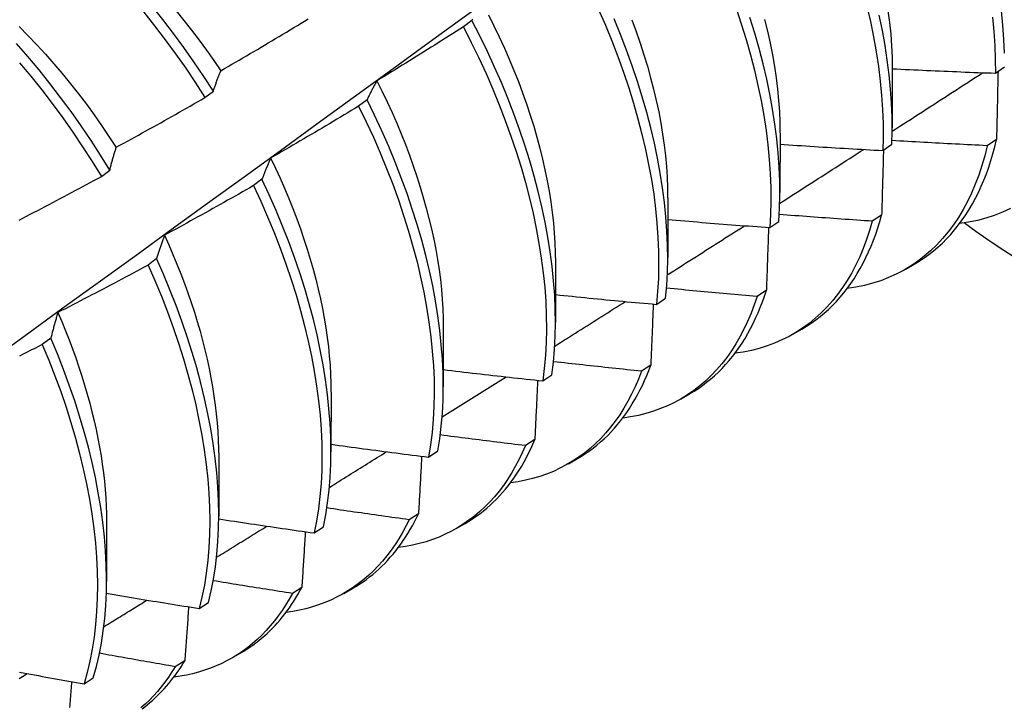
# Model space of a CAD drawing. Header units: inches. Extents: x 142.4 to 168.2, y 51.7 to 83.6.
# Tile 11 of 17: x 151.575 to 151.881, y 66.409 to 66.622. Entities that reach past the tile are written whole.
import ezdxf

# ---------------------------------------------------------------- set-up
doc = ezdxf.new("R2010")
doc.units = ezdxf.units.IN
doc.header["$MEASUREMENT"] = 0
doc.layers.add('Visible Edges(ANSI)', color=7, linetype='Continuous', lineweight=25)

msp = doc.modelspace()

# ---------------------------------------------------------------- linework, layer by layer
at = {"layer": 'Visible Edges(ANSI)'}
for p, q in [((151.71558, 66.62216), (151.71296, 66.62017)), ((151.84593, 66.60735), (151.84591, 66.58886)), ((151.87788, 66.60583), (151.8807, 66.60777)), ((151.63285, 66.59825), (151.63544, 66.60023)), ((151.6831, 66.59757), (151.68047, 66.59558)), ((151.81113, 66.58726), (151.81111, 66.56877)), ((151.84298, 66.58185), (151.8458, 66.58378)), ((151.87824, 66.58524), (151.87536, 66.58334)), ((151.60073, 66.5738), (151.60333, 66.57578)), ((151.65052, 66.57295), (151.64788, 66.57096)), ((151.77633, 66.56717), (151.77631, 66.54868)), ((151.84262, 66.56181), (151.83974, 66.55993)), ((151.80795, 66.55795), (151.81079, 66.55987)), ((151.61784, 66.54831), (151.61519, 66.54632)), ((151.74154, 66.54708), (151.74151, 66.52859)), ((151.8499, 66.54495), (151.85271, 66.54657)), ((151.80689, 66.53849), (151.804, 66.53661)), ((151.77281, 66.53413), (151.77565, 66.53605)), ((151.70674, 66.52699), (151.70671, 66.5085)), ((151.8151, 66.52486), (151.81791, 66.52648)), ((151.58506, 66.52367), (151.5824, 66.52167)), ((151.77105, 66.51528), (151.76815, 66.51341)), ((151.73754, 66.5104), (151.7404, 66.51232)), ((151.67194, 66.5069), (151.67191, 66.48841)), ((151.7803, 66.50477), (151.78311, 66.50639)), ((151.7351, 66.49219), (151.73219, 66.49032)), ((151.70217, 66.48677), (151.70503, 66.48868)), ((151.63714, 66.4868), (151.63712, 66.46832)), ((151.7455, 66.48468), (151.74831, 66.4863)), ((151.69903, 66.4692), (151.69611, 66.46735)), ((151.60234, 66.46671), (151.60232, 66.44823)), ((151.66667, 66.46324), (151.66954, 66.46514)), ((151.7107, 66.46459), (151.71351, 66.46621)), ((151.66286, 66.44634), (151.65993, 66.4445)), ((151.6759, 66.4445), (151.67872, 66.44612)), ((151.63106, 66.43981), (151.63394, 66.4417)), ((151.64111, 66.4244), (151.64392, 66.42603)), ((151.62658, 66.4236), (151.62364, 66.42177)), ((151.59534, 66.41648), (151.59823, 66.41836))]:
    msp.add_line(p, q, dxfattribs=at)
at = {"layer": 'Visible Edges(ANSI)', "flags": 128}
for points in [[(151.88067, 66.612), (151.88052, 66.61631), (151.88022, 66.6207), (151.87979, 66.62516), (151.87923, 66.62968), (151.87853, 66.63427), (151.8777, 66.63891), (151.87674, 66.64359), (151.87565, 66.64832), (151.87442, 66.65308), (151.87307, 66.65788), (151.87159, 66.6627), (151.86998, 66.66753), (151.86825, 66.67238), (151.8664, 66.67724), (151.86442, 66.68209), (151.86233, 66.68694), (151.86012, 66.69178), (151.8578, 66.6966), (151.85537, 66.70139), (151.85283, 66.70616), (151.85018, 66.71088), (151.84743, 66.71557), (151.84459, 66.72021)], [(151.56572, 66.51632), (151.57707, 66.52451), (151.58841, 66.53271), (151.59974, 66.54091), (151.61106, 66.5491), (151.62237, 66.5573), (151.63367, 66.56549), (151.64496, 66.57369), (151.65624, 66.58188), (151.66751, 66.59007), (151.67877, 66.59825), (151.69002, 66.60644), (151.70126, 66.61462), (151.71249, 66.6228), (151.72371, 66.63098), (151.73492, 66.63915), (151.74612, 66.64732), (151.75732, 66.65549), (151.7685, 66.66366), (151.77968, 66.67182), (151.79084, 66.67998), (151.802, 66.68813)], [(151.63544, 66.60023), (151.63248, 66.60481), (151.62944, 66.60932), (151.6263, 66.61377), (151.62308, 66.61815), (151.61978, 66.62245), (151.6164, 66.62667), (151.61294, 66.63081), (151.60942, 66.63485), (151.60583, 66.63879), (151.60218, 66.64262), (151.59848, 66.64636), (151.59472, 66.64997), (151.59091, 66.65347), (151.58706, 66.65685), (151.58317, 66.66011), (151.57924, 66.66323), (151.57528, 66.66622)], [(151.57277, 66.66437), (151.57673, 66.66137), (151.58065, 66.65824), (151.58454, 66.65498), (151.58839, 66.65159), (151.59219, 66.64808), (151.59595, 66.64445), (151.59965, 66.64071), (151.6033, 66.63687), (151.60688, 66.63292), (151.6104, 66.62887), (151.61385, 66.62473), (151.61722, 66.62051), (151.62051, 66.6162), (151.62373, 66.61181), (151.62686, 66.60736), (151.6299, 66.60284), (151.63285, 66.59825)], [(151.7975, 66.62593), (151.79911, 66.6211), (151.8006, 66.61628), (151.80196, 66.61148), (151.80319, 66.60672), (151.80429, 66.60199), (151.80526, 66.5973), (151.80609, 66.59266), (151.80679, 66.58807), (151.80736, 66.58355), (151.8078, 66.57908), (151.8081, 66.57469), (151.80826, 66.57038), (151.80829, 66.56615), (151.80819, 66.562), (151.80795, 66.55795)], [(151.83806, 66.62653), (151.83915, 66.6218), (151.84011, 66.61711), (151.84094, 66.61248), (151.84163, 66.60789), (151.84219, 66.60337), (151.84262, 66.59891), (151.84291, 66.59453), (151.84307, 66.59022), (151.84309, 66.58599), (151.84298, 66.58185)], [(151.62389, 66.62515), (151.62632, 66.62217), (151.6287, 66.61914), (151.63103, 66.61607), (151.63331, 66.61295), (151.63555, 66.60979), (151.63772, 66.60659)], [(151.63773, 66.60659), (151.63887, 66.60725), (151.64001, 66.60791), (151.64114, 66.60857), (151.64228, 66.60923), (151.64342, 66.60989), (151.64455, 66.61055), (151.64569, 66.61121), (151.64682, 66.61188), (151.64795, 66.61255), (151.64908, 66.61321), (151.65022, 66.61388), (151.65135, 66.61455), (151.65248, 66.61522), (151.65361, 66.61589), (151.65474, 66.61656), (151.65587, 66.61724), (151.65699, 66.61791), (151.65812, 66.61858), (151.65925, 66.61926), (151.66038, 66.61994), (151.6615, 66.62062), (151.66263, 66.6213), (151.66375, 66.62198), (151.66487, 66.62266)], [(151.71585, 66.62262), (151.71571, 66.62239), (151.71558, 66.62216)], [(151.72071, 66.62395), (151.72243, 66.62051), (151.72409, 66.61707), (151.72568, 66.61361), (151.7272, 66.61015), (151.72865, 66.60668), (151.73002, 66.60321), (151.73132, 66.59975), (151.73254, 66.59629), (151.73368, 66.59284), (151.73475, 66.5894), (151.73574, 66.58598), (151.73665, 66.58257), (151.73749, 66.57919), (151.73824, 66.57582), (151.73892, 66.57248), (151.73952, 66.56918), (151.74004, 66.5659), (151.74049, 66.56266), (151.74085, 66.55946), (151.74113, 66.5563), (151.74134, 66.55318), (151.74146, 66.55011), (151.7415, 66.54709)], [(151.7549, 66.62554), (151.75701, 66.62069), (151.75899, 66.61584), (151.76086, 66.61098), (151.7626, 66.60613), (151.76422, 66.60129), (151.76572, 66.59647), (151.76708, 66.59167), (151.76832, 66.58691), (151.76943, 66.58217), (151.7704, 66.57748), (151.77125, 66.57284), (151.77196, 66.56825), (151.77253, 66.56372), (151.77298, 66.55926), (151.77328, 66.55486), (151.77346, 66.55054), (151.7735, 66.5463), (151.7734, 66.54215), (151.77317, 66.53809), (151.77281, 66.53413)], [(151.77565, 66.53605), (151.776, 66.54002), (151.77622, 66.54409), (151.77631, 66.54825), (151.77626, 66.55249), (151.77608, 66.55682), (151.77576, 66.56122), (151.77531, 66.56569), (151.77472, 66.57022), (151.774, 66.57482), (151.77315, 66.57946), (151.77216, 66.58416), (151.77104, 66.58889), (151.7698, 66.59366), (151.76842, 66.59846), (151.76692, 66.60328), (151.76529, 66.60812), (151.76353, 66.61297), (151.76166, 66.61783), (151.75966, 66.62268)], [(151.81079, 66.55987), (151.81101, 66.56394), (151.81111, 66.56809), (151.81107, 66.57233), (151.81089, 66.57665), (151.81058, 66.58104), (151.81014, 66.58551), (151.80956, 66.59004), (151.80884, 66.59463), (151.808, 66.59928), (151.80702, 66.60397), (151.80591, 66.6087), (151.80467, 66.61347), (151.8033, 66.61827), (151.80181, 66.62309)], [(151.8458, 66.58378), (151.8459, 66.58793), (151.84587, 66.59216), (151.8457, 66.59648), (151.8454, 66.60087), (151.84496, 66.60534), (151.84439, 66.60986), (151.84369, 66.61445), (151.84285, 66.61909), (151.84188, 66.62378)], [(151.84459, 66.62519), (151.84507, 66.62151), (151.84544, 66.61788), (151.8457, 66.61431), (151.84586, 66.6108), (151.84592, 66.60736)], [(151.87702, 66.6232), (151.87744, 66.61874), (151.87772, 66.61436), (151.87787, 66.61005), (151.87788, 66.60583)], [(151.57521, 66.62032), (151.57797, 66.61752), (151.58069, 66.61466), (151.58338, 66.61173), (151.58602, 66.60873), (151.58861, 66.60568), (151.59115, 66.60256), (151.59364, 66.59939), (151.59608, 66.59617), (151.59847, 66.59289), (151.6008, 66.58958), (151.60308, 66.58622), (151.60529, 66.58282)], [(151.71296, 66.62017), (151.71185, 66.61947), (151.71074, 66.61876), (151.70963, 66.61805), (151.70852, 66.61735), (151.7074, 66.61664), (151.70629, 66.61594), (151.70518, 66.61524), (151.70406, 66.61454), (151.70295, 66.61384), (151.70183, 66.61314), (151.70071, 66.61244), (151.6996, 66.61174), (151.69848, 66.61105), (151.69736, 66.61035), (151.69624, 66.60966), (151.69512, 66.60897), (151.694, 66.60828), (151.69288, 66.60758), (151.69176, 66.6069), (151.69064, 66.60621), (151.68952, 66.60552), (151.68839, 66.60483), (151.68727, 66.60415), (151.68614, 66.60346)], [(151.71296, 66.62017), (151.71541, 66.61538), (151.71775, 66.61057), (151.71998, 66.60573), (151.72209, 66.60089), (151.72408, 66.59603), (151.72595, 66.59118), (151.72771, 66.58633), (151.72933, 66.58149), (151.73083, 66.57667), (151.73221, 66.57187), (151.73345, 66.5671), (151.73457, 66.56236), (151.73555, 66.55767), (151.7364, 66.55303), (151.73712, 66.54843), (151.7377, 66.5439), (151.73816, 66.53943), (151.73847, 66.53503), (151.73865, 66.53071), (151.7387, 66.52646), (151.73861, 66.52231), (151.73839, 66.51824), (151.73803, 66.51427), (151.73754, 66.5104)], [(151.7404, 66.51232), (151.74088, 66.51619), (151.74122, 66.52017), (151.74143, 66.52424), (151.74151, 66.5284), (151.74145, 66.53265), (151.74126, 66.53698), (151.74094, 66.54139), (151.74048, 66.54586), (151.73988, 66.5504), (151.73915, 66.555), (151.73829, 66.55965), (151.7373, 66.56435), (151.73617, 66.56908), (151.73492, 66.57385), (151.73354, 66.57865), (151.73203, 66.58348), (151.73039, 66.58832), (151.72863, 66.59317), (151.72675, 66.59803), (151.72474, 66.60288), (151.72262, 66.60773), (151.72039, 66.61256), (151.71804, 66.61737), (151.71558, 66.62216)], [(151.76514, 66.62241), (151.76648, 66.61879), (151.76774, 66.61517), (151.76892, 66.61156), (151.77001, 66.60797), (151.77102, 66.60439), (151.77194, 66.60084), (151.77277, 66.59731), (151.77351, 66.59381), (151.77416, 66.59034), (151.77473, 66.58691), (151.77521, 66.58351), (151.77559, 66.58016), (151.7759, 66.57685), (151.77611, 66.57358), (151.77624, 66.57037), (151.77628, 66.56721)], [(151.80631, 66.62251), (151.80723, 66.6188), (151.80805, 66.61513), (151.80877, 66.61149), (151.8094, 66.60789), (151.80993, 66.60433), (151.81036, 66.60082), (151.8107, 66.59735), (151.81093, 66.59394), (151.81106, 66.59059), (151.8111, 66.58729)], [(151.60333, 66.57578), (151.60047, 66.58041), (151.59751, 66.58498), (151.59445, 66.5895), (151.59131, 66.59394), (151.58809, 66.59832), (151.58478, 66.60262), (151.5814, 66.60683), (151.57794, 66.61096), (151.57441, 66.61499)], [(151.57539, 66.60902), (151.57884, 66.60489), (151.58222, 66.60067), (151.58552, 66.59637), (151.58874, 66.59198), (151.59188, 66.58753), (151.59492, 66.58301), (151.59788, 66.57844), (151.60073, 66.5738)], [(151.63544, 66.60023), (151.63553, 66.60051), (151.63562, 66.60078), (151.63571, 66.60106), (151.6358, 66.60133), (151.6359, 66.60161), (151.63599, 66.60188), (151.63608, 66.60215), (151.63618, 66.60242), (151.63627, 66.60269), (151.63636, 66.60296), (151.63646, 66.60322), (151.63655, 66.60349), (151.63665, 66.60375), (151.63675, 66.60402), (151.63684, 66.60428), (151.63694, 66.60454), (151.63704, 66.6048), (151.63714, 66.60506), (151.63723, 66.60532), (151.63733, 66.60557), (151.63743, 66.60583), (151.63753, 66.60608), (151.63763, 66.60634), (151.63773, 66.60659)], [(151.8459, 66.58784), (151.84707, 66.58859), (151.84824, 66.58935), (151.84941, 66.5901), (151.85059, 66.59086), (151.85176, 66.59161), (151.85293, 66.59237), (151.8541, 66.59312), (151.85527, 66.59388), (151.85645, 66.59463), (151.85762, 66.59539), (151.85879, 66.59615), (151.85996, 66.5969), (151.86113, 66.59766), (151.8623, 66.59841), (151.86347, 66.59917), (151.86464, 66.59993), (151.86581, 66.60068), (151.86699, 66.60144), (151.86816, 66.60219), (151.86933, 66.60295), (151.8705, 66.60371), (151.87167, 66.60446), (151.87284, 66.60522), (151.87401, 66.60598)], [(151.84593, 66.60721), (151.84726, 66.60714), (151.84859, 66.60708), (151.84992, 66.60701), (151.85125, 66.60694), (151.85258, 66.60688), (151.85392, 66.60682), (151.85525, 66.60675), (151.85658, 66.60669), (151.85791, 66.60663), (151.85924, 66.60657), (151.86057, 66.60651), (151.8619, 66.60646), (151.86323, 66.6064), (151.86457, 66.60634), (151.8659, 66.60629), (151.86723, 66.60623), (151.86856, 66.60618), (151.86989, 66.60613), (151.87122, 66.60608), (151.87256, 66.60602), (151.87389, 66.60597), (151.87522, 66.60593), (151.87655, 66.60588), (151.87788, 66.60583)], [(151.87871, 66.6064), (151.8787, 66.60553), (151.87868, 66.60466), (151.87866, 66.60378), (151.87864, 66.6029), (151.87862, 66.60203), (151.8786, 66.60115), (151.87858, 66.60027), (151.87856, 66.59939), (151.87854, 66.59852), (151.87853, 66.59764), (151.87851, 66.59675), (151.87849, 66.59587), (151.87847, 66.59499), (151.87845, 66.59411), (151.87843, 66.59322), (151.87841, 66.59234), (151.87838, 66.59145), (151.87836, 66.59057), (151.87834, 66.58968), (151.87832, 66.5888), (151.8783, 66.58791), (151.87828, 66.58702), (151.87826, 66.58613), (151.87824, 66.58524)], [(151.68614, 66.60346), (151.68601, 66.60323), (151.68588, 66.603), (151.68575, 66.60276), (151.68561, 66.60252), (151.68548, 66.60229), (151.68535, 66.60205), (151.68522, 66.60181), (151.68509, 66.60157), (151.68497, 66.60132), (151.68484, 66.60108), (151.68471, 66.60084), (151.68458, 66.60059), (151.68446, 66.60035), (151.68433, 66.6001), (151.6842, 66.59985), (151.68408, 66.5996), (151.68395, 66.59935), (151.68383, 66.5991), (151.68371, 66.59885), (151.68358, 66.59859), (151.68346, 66.59834), (151.68334, 66.59808), (151.68322, 66.59782), (151.6831, 66.59757)], [(151.68613, 66.60346), (151.68776, 66.60019), (151.68933, 66.5969), (151.69084, 66.59361), (151.69228, 66.5903), (151.69366, 66.587), (151.69497, 66.58369), (151.69622, 66.58038), (151.6974, 66.57708), (151.69852, 66.57378), (151.69956, 66.5705), (151.70054, 66.56722), (151.70145, 66.56397), (151.70229, 66.56072), (151.70305, 66.5575), (151.70375, 66.55431), (151.70438, 66.55113), (151.70493, 66.54799), (151.70541, 66.54488), (151.70582, 66.5418), (151.70615, 66.53876), (151.70641, 66.53575), (151.70659, 66.53279), (151.70669, 66.52987), (151.70672, 66.527)], [(151.60533, 66.58283), (151.60649, 66.58346), (151.60764, 66.58409), (151.60879, 66.58473), (151.60994, 66.58536), (151.61109, 66.586), (151.61224, 66.58663), (151.61339, 66.58727), (151.61454, 66.58791), (151.61569, 66.58855), (151.61684, 66.58919), (151.61799, 66.58983), (151.61913, 66.59047), (151.62028, 66.59111), (151.62142, 66.59176), (151.62257, 66.5924), (151.62371, 66.59305), (151.62486, 66.59369), (151.626, 66.59434), (151.62714, 66.59499), (151.62828, 66.59564), (151.62943, 66.59629), (151.63057, 66.59695), (151.63171, 66.5976), (151.63285, 66.59825)], [(151.68047, 66.59558), (151.67934, 66.5949), (151.67822, 66.59422), (151.67709, 66.59354), (151.67596, 66.59286), (151.67483, 66.59218), (151.6737, 66.59151), (151.67257, 66.59083), (151.67144, 66.59016), (151.67031, 66.58949), (151.66917, 66.58881), (151.66804, 66.58814), (151.66691, 66.58747), (151.66577, 66.5868), (151.66464, 66.58614), (151.6635, 66.58547), (151.66237, 66.5848), (151.66123, 66.58414), (151.6601, 66.58348), (151.65896, 66.58281), (151.65782, 66.58215), (151.65668, 66.58149), (151.65554, 66.58083), (151.6544, 66.58018), (151.65326, 66.57952)], [(151.68047, 66.59558), (151.68282, 66.59076), (151.68505, 66.58593), (151.68717, 66.58108), (151.68917, 66.57623), (151.69105, 66.57137), (151.69281, 66.56652), (151.69444, 66.56168), (151.69595, 66.55686), (151.69733, 66.55206), (151.69858, 66.54729), (151.69971, 66.54255), (151.7007, 66.53786), (151.70156, 66.53321), (151.70228, 66.52861), (151.70288, 66.52407), (151.70333, 66.5196), (151.70366, 66.5152), (151.70385, 66.51087), (151.7039, 66.50662), (151.70382, 66.50246), (151.70361, 66.49839), (151.70326, 66.49441), (151.70278, 66.49054), (151.70217, 66.48677)], [(151.70503, 66.48868), (151.70563, 66.49245), (151.7061, 66.49633), (151.70644, 66.50032), (151.70664, 66.50439), (151.70671, 66.50856), (151.70665, 66.51282), (151.70645, 66.51715), (151.70612, 66.52156), (151.70565, 66.52604), (151.70504, 66.53058), (151.70431, 66.53518), (151.70344, 66.53984), (151.70244, 66.54453), (151.70131, 66.54927), (151.70004, 66.55405), (151.69865, 66.55885), (151.69713, 66.56367), (151.69549, 66.56852), (151.69372, 66.57337), (151.69183, 66.57822), (151.68982, 66.58308), (151.6877, 66.58792), (151.68545, 66.59275), (151.6831, 66.59757)], [(151.81113, 66.5838), (151.81245, 66.58371), (151.81378, 66.58362), (151.81511, 66.58353), (151.81643, 66.58344), (151.81776, 66.58335), (151.81909, 66.58326), (151.82041, 66.58318), (151.82174, 66.58309), (151.82306, 66.58301), (151.82439, 66.58292), (151.82572, 66.58284), (151.82705, 66.58276), (151.82837, 66.58268), (151.8297, 66.5826), (151.83103, 66.58252), (151.83235, 66.58244), (151.83368, 66.58236), (151.83501, 66.58229), (151.83634, 66.58221), (151.83767, 66.58214), (151.83899, 66.58206), (151.84032, 66.58199), (151.84165, 66.58192), (151.84298, 66.58185)], [(151.87536, 66.58334), (151.87459, 66.58021), (151.87371, 66.57717), (151.87274, 66.57423), (151.87167, 66.57139), (151.8705, 66.56865), (151.86923, 66.56602), (151.86787, 66.5635), (151.86641, 66.56108), (151.86487, 66.55878), (151.86323, 66.55659), (151.86151, 66.55452), (151.85969, 66.55257), (151.8578, 66.55074), (151.85582, 66.54903), (151.85376, 66.54745), (151.85162, 66.546), (151.84941, 66.54467), (151.84712, 66.54347), (151.84476, 66.54241), (151.84233, 66.54147), (151.83983, 66.54067), (151.83727, 66.54), (151.83465, 66.53946), (151.83197, 66.53906)], [(151.87536, 66.58334), (151.87413, 66.5834), (151.8729, 66.58346), (151.87167, 66.58351), (151.87044, 66.58357), (151.86921, 66.58363), (151.86798, 66.58369), (151.86675, 66.58376), (151.86552, 66.58382), (151.86429, 66.58388), (151.86306, 66.58395), (151.86183, 66.58401), (151.8606, 66.58408), (151.85937, 66.58414), (151.85814, 66.58421), (151.85691, 66.58428), (151.85568, 66.58435), (151.85445, 66.58442), (151.85322, 66.58449), (151.85199, 66.58456), (151.85076, 66.58463), (151.84953, 66.5847), (151.8483, 66.58478), (151.84707, 66.58485), (151.84584, 66.58493)], [(151.85271, 66.54657), (151.85426, 66.54751), (151.85578, 66.54851), (151.85725, 66.54958), (151.85869, 66.55071), (151.86009, 66.5519), (151.86145, 66.55315), (151.86276, 66.55446), (151.86404, 66.55583), (151.86527, 66.55725), (151.86645, 66.55874), (151.8676, 66.56029), (151.8687, 66.56189), (151.86975, 66.56355), (151.87076, 66.56526), (151.87172, 66.56703), (151.87264, 66.56885), (151.87351, 66.57073), (151.87433, 66.57265), (151.8751, 66.57463), (151.87583, 66.57665), (151.87651, 66.57873), (151.87713, 66.58085), (151.87771, 66.58302), (151.87824, 66.58524)], [(151.60333, 66.57578), (151.60341, 66.57609), (151.60349, 66.57639), (151.60357, 66.5767), (151.60365, 66.577), (151.60373, 66.5773), (151.60381, 66.5776), (151.60389, 66.5779), (151.60397, 66.5782), (151.60405, 66.5785), (151.60414, 66.5788), (151.60422, 66.57909), (151.6043, 66.57939), (151.60439, 66.57968), (151.60447, 66.57997), (151.60456, 66.58026), (151.60464, 66.58055), (151.60473, 66.58084), (151.60481, 66.58113), (151.6049, 66.58142), (151.60498, 66.5817), (151.60507, 66.58199), (151.60516, 66.58227), (151.60524, 66.58255), (151.60533, 66.58283)], [(151.81106, 66.56549), (151.81214, 66.56618), (151.81323, 66.56688), (151.81431, 66.56757), (151.8154, 66.56827), (151.81648, 66.56896), (151.81757, 66.56966), (151.81866, 66.57035), (151.81974, 66.57105), (151.82083, 66.57174), (151.82191, 66.57244), (151.823, 66.57313), (151.82408, 66.57383), (151.82517, 66.57452), (151.82625, 66.57522), (151.82734, 66.57591), (151.82842, 66.57661), (151.82951, 66.57731), (151.83059, 66.578), (151.83167, 66.5787), (151.83276, 66.57939), (151.83384, 66.58009), (151.83493, 66.58079), (151.83601, 66.58148), (151.83709, 66.58218)], [(151.84319, 66.58199), (151.84317, 66.58116), (151.84315, 66.58033), (151.84312, 66.57949), (151.8431, 66.57865), (151.84308, 66.57782), (151.84306, 66.57698), (151.84303, 66.57614), (151.84301, 66.57531), (151.84299, 66.57447), (151.84296, 66.57363), (151.84294, 66.57279), (151.84292, 66.57195), (151.84289, 66.57111), (151.84287, 66.57026), (151.84284, 66.56942), (151.84282, 66.56858), (151.8428, 66.56774), (151.84277, 66.56689), (151.84275, 66.56605), (151.84272, 66.5652), (151.8427, 66.56435), (151.84267, 66.56351), (151.84265, 66.56266), (151.84262, 66.56181)], [(151.65326, 66.57952), (151.65314, 66.57926), (151.65302, 66.57899), (151.6529, 66.57873), (151.65278, 66.57847), (151.65267, 66.5782), (151.65255, 66.57793), (151.65243, 66.57767), (151.65231, 66.5774), (151.6522, 66.57713), (151.65208, 66.57686), (151.65197, 66.57658), (151.65185, 66.57631), (151.65174, 66.57604), (151.65163, 66.57576), (151.65151, 66.57549), (151.6514, 66.57521), (151.65129, 66.57493), (151.65118, 66.57465), (151.65107, 66.57437), (151.65095, 66.57409), (151.65084, 66.5738), (151.65074, 66.57352), (151.65063, 66.57324), (151.65052, 66.57295)], [(151.65321, 66.57952), (151.6547, 66.57639), (151.65613, 66.57325), (151.65751, 66.57011), (151.65882, 66.56696), (151.66008, 66.56381), (151.66128, 66.56066), (151.66242, 66.55752), (151.6635, 66.55439), (151.66452, 66.55126), (151.66547, 66.54814), (151.66636, 66.54504), (151.66719, 66.54196), (151.66795, 66.53889), (151.66864, 66.53584), (151.66927, 66.53281), (151.66983, 66.52981), (151.67032, 66.52684), (151.67074, 66.52389), (151.6711, 66.52098), (151.67139, 66.5181), (151.67161, 66.51525), (151.67177, 66.51244), (151.67186, 66.50967), (151.67189, 66.50694)], [(151.57519, 66.56024), (151.57636, 66.56085), (151.57753, 66.56145), (151.57869, 66.56206), (151.57986, 66.56267), (151.58102, 66.56328), (151.58219, 66.56389), (151.58335, 66.5645), (151.58451, 66.56512), (151.58568, 66.56573), (151.58684, 66.56634), (151.588, 66.56696), (151.58916, 66.56758), (151.59032, 66.56819), (151.59148, 66.56881), (151.59264, 66.56943), (151.5938, 66.57006), (151.59495, 66.57068), (151.59611, 66.5713), (151.59727, 66.57193), (151.59842, 66.57255), (151.59958, 66.57318), (151.60073, 66.5738)], [(151.64788, 66.57096), (151.64674, 66.57031), (151.64559, 66.56965), (151.64445, 66.569), (151.64331, 66.56835), (151.64216, 66.5677), (151.64102, 66.56705), (151.63987, 66.5664), (151.63872, 66.56576), (151.63758, 66.56511), (151.63643, 66.56447), (151.63528, 66.56383), (151.63413, 66.56318), (151.63298, 66.56254), (151.63183, 66.5619), (151.63068, 66.56126), (151.62953, 66.56062), (151.62838, 66.55999), (151.62722, 66.55935), (151.62607, 66.55872), (151.62492, 66.55808), (151.62376, 66.55745), (151.62261, 66.55682), (151.62145, 66.55619), (151.6203, 66.55556)], [(151.64788, 66.57096), (151.65012, 66.56613), (151.65225, 66.56128), (151.65425, 66.55643), (151.65614, 66.55157), (151.65791, 66.54672), (151.65955, 66.54188), (151.66107, 66.53705), (151.66245, 66.53225), (151.66371, 66.52748), (151.66485, 66.52274), (151.66584, 66.51804), (151.66671, 66.51339), (151.66745, 66.50879), (151.66805, 66.50425), (151.66851, 66.49977), (151.66884, 66.49537), (151.66904, 66.49103), (151.6691, 66.48678), (151.66903, 66.48261), (151.66883, 66.47854), (151.66849, 66.47455), (151.66801, 66.47068), (151.66741, 66.4669), (151.66667, 66.46324)], [(151.66954, 66.46514), (151.67027, 66.46881), (151.67086, 66.47259), (151.67133, 66.47648), (151.67166, 66.48047), (151.67185, 66.48455), (151.67191, 66.48872), (151.67184, 66.49298), (151.67163, 66.49732), (151.67129, 66.50174), (151.67082, 66.50622), (151.67021, 66.51076), (151.66946, 66.51537), (151.66858, 66.52002), (151.66758, 66.52472), (151.66644, 66.52946), (151.66517, 66.53424), (151.66377, 66.53904), (151.66224, 66.54387), (151.66059, 66.54871), (151.65881, 66.55356), (151.65692, 66.55842), (151.6549, 66.56327), (151.65277, 66.56812), (151.65052, 66.57295)], [(151.83974, 66.55993), (151.83854, 66.56), (151.83734, 66.56008), (151.83613, 66.56016), (151.83493, 66.56024), (151.83373, 66.56032), (151.83253, 66.5604), (151.83133, 66.56048), (151.83013, 66.56057), (151.82893, 66.56065), (151.82773, 66.56073), (151.82653, 66.56082), (151.82532, 66.56091), (151.82412, 66.56099), (151.82292, 66.56108), (151.82172, 66.56117), (151.82052, 66.56126), (151.81932, 66.56135), (151.81812, 66.56144), (151.81692, 66.56153), (151.81572, 66.56162), (151.81452, 66.56172), (151.81332, 66.56181), (151.81212, 66.5619), (151.81092, 66.562)], [(151.81791, 66.52648), (151.81937, 66.52736), (151.82079, 66.52829), (151.82218, 66.52928), (151.82353, 66.53033), (151.82485, 66.53142), (151.82614, 66.53257), (151.82739, 66.53378), (151.8286, 66.53504), (151.82977, 66.53635), (151.83091, 66.53771), (151.83201, 66.53912), (151.83307, 66.54058), (151.83409, 66.54209), (151.83508, 66.54366), (151.83602, 66.54527), (151.83692, 66.54692), (151.83778, 66.54863), (151.8386, 66.55038), (151.83937, 66.55218), (151.84011, 66.55402), (151.8408, 66.5559), (151.84145, 66.55783), (151.84206, 66.5598), (151.84262, 66.56181)], [(151.88253, 66.56387), (151.88009, 66.56272), (151.87756, 66.56172), (151.87497, 66.56086), (151.8723, 66.56014), (151.86957, 66.55958), (151.86677, 66.55916)], [(151.77618, 66.54326), (151.77718, 66.5439), (151.77818, 66.54454), (151.77918, 66.54517), (151.78018, 66.54581), (151.78118, 66.54644), (151.78218, 66.54708), (151.78318, 66.54771), (151.78418, 66.54835), (151.78518, 66.54898), (151.78618, 66.54962), (151.78717, 66.55026), (151.78817, 66.55089), (151.78917, 66.55153), (151.79017, 66.55216), (151.79117, 66.5528), (151.79217, 66.55344), (151.79317, 66.55407), (151.79417, 66.55471), (151.79516, 66.55534), (151.79616, 66.55598), (151.79716, 66.55662), (151.79816, 66.55725), (151.79916, 66.55789), (151.80016, 66.55853)], [(151.77632, 66.56045), (151.77764, 66.56033), (151.77896, 66.56022), (151.78027, 66.56011), (151.78159, 66.56), (151.78291, 66.55989), (151.78422, 66.55978), (151.78554, 66.55967), (151.78686, 66.55956), (151.78818, 66.55945), (151.78949, 66.55935), (151.79081, 66.55924), (151.79213, 66.55914), (151.79345, 66.55903), (151.79476, 66.55893), (151.79608, 66.55883), (151.7974, 66.55872), (151.79872, 66.55862), (151.80004, 66.55852), (151.80136, 66.55843), (151.80268, 66.55833), (151.80399, 66.55823), (151.80531, 66.55814), (151.80663, 66.55804), (151.80795, 66.55795)], [(151.83974, 66.55993), (151.8389, 66.55703), (151.83797, 66.55422), (151.83695, 66.5515), (151.83584, 66.54887), (151.83464, 66.54634), (151.83335, 66.54391), (151.83198, 66.54157), (151.83053, 66.53935), (151.82899, 66.53722), (151.82737, 66.5352), (151.82567, 66.53329), (151.8239, 66.53149), (151.82205, 66.5298), (151.82012, 66.52823), (151.81812, 66.52677), (151.81605, 66.52542), (151.81391, 66.52419), (151.8117, 66.52309), (151.80943, 66.5221), (151.80709, 66.52123), (151.8047, 66.52048), (151.80224, 66.51986), (151.79974, 66.51935), (151.79717, 66.51897)], [(151.6203, 66.55556), (151.62019, 66.55527), (151.62008, 66.55498), (151.61997, 66.55469), (151.61987, 66.55439), (151.61976, 66.5541), (151.61965, 66.55381), (151.61955, 66.55351), (151.61944, 66.55321), (151.61934, 66.55291), (151.61924, 66.55262), (151.61913, 66.55232), (151.61903, 66.55201), (151.61893, 66.55171), (151.61883, 66.55141), (151.61873, 66.5511), (151.61863, 66.5508), (151.61853, 66.55049), (151.61843, 66.55018), (151.61833, 66.54987), (151.61823, 66.54957), (151.61813, 66.54925), (151.61803, 66.54894), (151.61793, 66.54863), (151.61784, 66.54831)], [(151.62026, 66.55554), (151.62161, 66.55257), (151.62291, 66.54959), (151.62416, 66.54661), (151.62535, 66.54362), (151.62649, 66.54064), (151.62757, 66.53767), (151.6286, 66.53469), (151.62956, 66.53173), (151.63047, 66.52878), (151.63132, 66.52583), (151.63212, 66.5229), (151.63285, 66.51999), (151.63353, 66.51709), (151.63414, 66.51421), (151.6347, 66.51135), (151.6352, 66.50851), (151.63564, 66.5057), (151.63603, 66.50291), (151.63635, 66.50015), (151.63662, 66.49742), (151.63682, 66.49472), (151.63697, 66.49206), (151.63706, 66.48942), (151.63709, 66.48683)], [(151.80756, 66.55797), (151.80753, 66.55717), (151.80751, 66.55636), (151.80748, 66.55555), (151.80745, 66.55475), (151.80743, 66.55394), (151.8074, 66.55313), (151.80737, 66.55232), (151.80735, 66.55151), (151.80732, 66.5507), (151.80729, 66.54989), (151.80726, 66.54908), (151.80724, 66.54827), (151.80721, 66.54746), (151.80718, 66.54665), (151.80715, 66.54583), (151.80712, 66.54502), (151.8071, 66.54421), (151.80707, 66.54339), (151.80704, 66.54258), (151.80701, 66.54176), (151.80698, 66.54094), (151.80695, 66.54013), (151.80692, 66.53931), (151.80689, 66.53849)], [(151.61519, 66.54632), (151.61403, 66.5457), (151.61288, 66.54507), (151.61172, 66.54445), (151.61056, 66.54382), (151.6094, 66.5432), (151.60824, 66.54258), (151.60707, 66.54196), (151.60591, 66.54134), (151.60475, 66.54073), (151.60359, 66.54011), (151.60242, 66.53949), (151.60126, 66.53888), (151.60009, 66.53827), (151.59893, 66.53765), (151.59776, 66.53704), (151.59659, 66.53643), (151.59543, 66.53582), (151.59426, 66.53521), (151.59309, 66.53461), (151.59192, 66.534), (151.59075, 66.5334), (151.58958, 66.53279), (151.58841, 66.53219), (151.58724, 66.53159)], [(151.61519, 66.54632), (151.61732, 66.54148), (151.61934, 66.53662), (151.62123, 66.53177), (151.62301, 66.52692), (151.62466, 66.52207), (151.62618, 66.51725), (151.62758, 66.51245), (151.62885, 66.50767), (151.62998, 66.50293), (151.63099, 66.49823), (151.63186, 66.49358), (151.63261, 66.48897), (151.63322, 66.48443), (151.63369, 66.47995), (151.63403, 66.47553), (151.63423, 66.4712), (151.6343, 66.46694), (151.63424, 66.46277), (151.63404, 66.45868), (151.63371, 66.4547), (151.63325, 66.45081), (151.63265, 66.44703), (151.63192, 66.44336), (151.63106, 66.43981)], [(151.63394, 66.4417), (151.63479, 66.44526), (151.63551, 66.44894), (151.6361, 66.45273), (151.63655, 66.45662), (151.63687, 66.46061), (151.63706, 66.4647), (151.63712, 66.46888), (151.63704, 66.47315), (151.63682, 66.47749), (151.63647, 66.48191), (151.63599, 66.48639), (151.63537, 66.49094), (151.63461, 66.49555), (151.63373, 66.50021), (151.63271, 66.50491), (151.63156, 66.50966), (151.63029, 66.51443), (151.62888, 66.51924), (151.62735, 66.52407), (151.62569, 66.52891), (151.62391, 66.53376), (151.622, 66.53862), (151.61998, 66.54347), (151.61784, 66.54831)], [(151.74152, 66.53715), (151.74282, 66.53702), (151.74413, 66.53688), (151.74543, 66.53675), (151.74673, 66.53662), (151.74803, 66.53649), (151.74934, 66.53635), (151.75064, 66.53622), (151.75194, 66.53609), (151.75324, 66.53596), (151.75455, 66.53584), (151.75585, 66.53571), (151.75715, 66.53558), (151.75846, 66.53546), (151.75976, 66.53533), (151.76107, 66.53521), (151.76237, 66.53509), (151.76367, 66.53496), (151.76498, 66.53484), (151.76628, 66.53472), (151.76759, 66.5346), (151.76889, 66.53448), (151.7702, 66.53436), (151.7715, 66.53425), (151.77281, 66.53413)], [(151.804, 66.53661), (151.80283, 66.53671), (151.80166, 66.53681), (151.80049, 66.53691), (151.79932, 66.53701), (151.79815, 66.53711), (151.79698, 66.53721), (151.79581, 66.53731), (151.79464, 66.53741), (151.79347, 66.53751), (151.7923, 66.53761), (151.79113, 66.53772), (151.78996, 66.53782), (151.78879, 66.53793), (151.78762, 66.53804), (151.78645, 66.53814), (151.78529, 66.53825), (151.78412, 66.53836), (151.78295, 66.53847), (151.78178, 66.53858), (151.78061, 66.53869), (151.77944, 66.5388), (151.77827, 66.53891), (151.77711, 66.53903), (151.77594, 66.53914)], [(151.78311, 66.50639), (151.78447, 66.50721), (151.7858, 66.50807), (151.7871, 66.50899), (151.78837, 66.50995), (151.78962, 66.51096), (151.79083, 66.51201), (151.79201, 66.51311), (151.79315, 66.51426), (151.79427, 66.51546), (151.79535, 66.51669), (151.7964, 66.51798), (151.79742, 66.51931), (151.7984, 66.52068), (151.79935, 66.52209), (151.80027, 66.52355), (151.80115, 66.52505), (151.80199, 66.52659), (151.8028, 66.52817), (151.80357, 66.5298), (151.80431, 66.53146), (151.80501, 66.53316), (151.80568, 66.5349), (151.8063, 66.53668), (151.80689, 66.53849)], [(151.74128, 66.52117), (151.74219, 66.52175), (151.7431, 66.52232), (151.74402, 66.5229), (151.74493, 66.52348), (151.74584, 66.52405), (151.74676, 66.52463), (151.74767, 66.52521), (151.74858, 66.52578), (151.7495, 66.52636), (151.75041, 66.52694), (151.75132, 66.52751), (151.75223, 66.52809), (151.75315, 66.52867), (151.75406, 66.52925), (151.75497, 66.52982), (151.75589, 66.5304), (151.7568, 66.53098), (151.75771, 66.53155), (151.75862, 66.53213), (151.75954, 66.53271), (151.76045, 66.53329), (151.76136, 66.53387), (151.76227, 66.53444), (151.76319, 66.53502)], [(151.804, 66.53661), (151.8031, 66.53394), (151.80213, 66.53135), (151.80107, 66.52885), (151.79993, 66.52643), (151.79871, 66.5241), (151.79742, 66.52186), (151.79605, 66.51972), (151.7946, 66.51767), (151.79308, 66.51571), (151.79148, 66.51386), (151.78981, 66.5121), (151.78808, 66.51045), (151.78627, 66.50889), (151.7844, 66.50744), (151.78246, 66.5061), (151.78046, 66.50486), (151.7784, 66.50373), (151.77628, 66.50271), (151.77409, 66.50179), (151.77185, 66.50099), (151.76956, 66.5003), (151.76722, 66.49971), (151.76482, 66.49924), (151.76237, 66.49888)], [(151.77182, 66.53422), (151.77179, 66.53343), (151.77176, 66.53265), (151.77173, 66.53187), (151.7717, 66.53108), (151.77167, 66.53029), (151.77164, 66.52951), (151.77161, 66.52872), (151.77158, 66.52794), (151.77154, 66.52715), (151.77151, 66.52636), (151.77148, 66.52557), (151.77145, 66.52478), (151.77142, 66.52399), (151.77138, 66.5232), (151.77135, 66.52241), (151.77132, 66.52162), (151.77128, 66.52083), (151.77125, 66.52004), (151.77122, 66.51925), (151.77118, 66.51846), (151.77115, 66.51766), (151.77112, 66.51687), (151.77108, 66.51608), (151.77105, 66.51528)], [(151.58724, 66.53159), (151.58715, 66.53127), (151.58705, 66.53095), (151.58695, 66.53063), (151.58686, 66.53031), (151.58676, 66.52999), (151.58667, 66.52967), (151.58658, 66.52934), (151.58648, 66.52902), (151.58639, 66.52869), (151.5863, 66.52836), (151.58621, 66.52803), (151.58612, 66.52771), (151.58602, 66.52737), (151.58593, 66.52704), (151.58584, 66.52671), (151.58576, 66.52638), (151.58567, 66.52604), (151.58558, 66.52571), (151.58549, 66.52537), (151.5854, 66.52503), (151.58532, 66.52469), (151.58523, 66.52435), (151.58514, 66.52401), (151.58506, 66.52367)], [(151.58723, 66.53159), (151.58843, 66.52877), (151.58959, 66.52595), (151.5907, 66.52313), (151.59177, 66.52032), (151.59278, 66.5175), (151.59374, 66.51469), (151.59466, 66.51188), (151.59552, 66.50908), (151.59634, 66.5063), (151.5971, 66.50352), (151.59781, 66.50075), (151.59847, 66.498), (151.59908, 66.49527), (151.59964, 66.49255), (151.60015, 66.48986), (151.60061, 66.48718), (151.60101, 66.48453), (151.60136, 66.4819), (151.60165, 66.47929), (151.6019, 66.47672), (151.60209, 66.47417), (151.60222, 66.47165), (151.6023, 66.46917), (151.60233, 66.46672)], [(151.59823, 66.41836), (151.5992, 66.42181), (151.60004, 66.42538), (151.60075, 66.42907), (151.60133, 66.43286), (151.60178, 66.43676), (151.60209, 66.44076), (151.60227, 66.44486), (151.60232, 66.44904), (151.60223, 66.45331), (151.602, 66.45766), (151.60165, 66.46208), (151.60115, 66.46657), (151.60053, 66.47112), (151.59977, 66.47573), (151.59887, 66.4804), (151.59785, 66.4851), (151.59669, 66.48985), (151.59541, 66.49463), (151.59399, 66.49943), (151.59245, 66.50426), (151.59079, 66.50911), (151.589, 66.51396), (151.58709, 66.51881), (151.58506, 66.52367)], [(151.5824, 66.52167), (151.58123, 66.52108), (151.58006, 66.52048), (151.57888, 66.51988), (151.57771, 66.51929), (151.57653, 66.51869), (151.57536, 66.5181)], [(151.5824, 66.52167), (151.58442, 66.51682), (151.58633, 66.51197), (151.58811, 66.50711), (151.58976, 66.50227), (151.5913, 66.49744), (151.5927, 66.49264), (151.59397, 66.48786), (151.59512, 66.48312), (151.59614, 66.47842), (151.59702, 66.47376), (151.59777, 66.46915), (151.59838, 66.46461), (151.59887, 66.46012), (151.59921, 66.4557), (151.59943, 66.45136), (151.59951, 66.4471), (151.59945, 66.44292), (151.59926, 66.43883), (151.59894, 66.43484), (151.59848, 66.43095), (151.59789, 66.42716), (151.59717, 66.42349), (151.59632, 66.41992), (151.59534, 66.41648)], [(151.76815, 66.51341), (151.76701, 66.51353), (151.76587, 66.51364), (151.76474, 66.51376), (151.7636, 66.51387), (151.76246, 66.51399), (151.76133, 66.51411), (151.76019, 66.51423), (151.75906, 66.51435), (151.75792, 66.51447), (151.75678, 66.51459), (151.75565, 66.51471), (151.75451, 66.51483), (151.75338, 66.51495), (151.75224, 66.51508), (151.75111, 66.5152), (151.74997, 66.51533), (151.74884, 66.51545), (151.7477, 66.51558), (151.74657, 66.5157), (151.74543, 66.51583), (151.7443, 66.51596), (151.74316, 66.51609), (151.74203, 66.51622), (151.74089, 66.51635)], [(151.70672, 66.51392), (151.708, 66.51376), (151.70928, 66.51361), (151.71057, 66.51345), (151.71185, 66.5133), (151.71313, 66.51315), (151.71442, 66.513), (151.7157, 66.51284), (151.71698, 66.5127), (151.71827, 66.51255), (151.71955, 66.5124), (151.72084, 66.51225), (151.72212, 66.5121), (151.7234, 66.51196), (151.72469, 66.51181), (151.72597, 66.51167), (151.72726, 66.51152), (151.72854, 66.51138), (151.72983, 66.51124), (151.73111, 66.5111), (151.7324, 66.51096), (151.73369, 66.51082), (151.73497, 66.51068), (151.73626, 66.51054), (151.73754, 66.5104)], [(151.76815, 66.51341), (151.76721, 66.51096), (151.76619, 66.50858), (151.76511, 66.50629), (151.76395, 66.50407), (151.76272, 66.50194), (151.76142, 66.49989), (151.76006, 66.49793), (151.75862, 66.49605), (151.75712, 66.49426), (151.75556, 66.49256), (151.75393, 66.49095), (151.75223, 66.48944), (151.75048, 66.48801), (151.74867, 66.48669), (151.7468, 66.48545), (151.74487, 66.48432), (151.74288, 66.48328), (151.74085, 66.48234), (151.73876, 66.4815), (151.73661, 66.48075), (151.73442, 66.48011), (151.73219, 66.47957), (151.7299, 66.47913), (151.72758, 66.47879)], [(151.74831, 66.4863), (151.74958, 66.48706), (151.75081, 66.48785), (151.75202, 66.48869), (151.75321, 66.48958), (151.75437, 66.4905), (151.75551, 66.49146), (151.75662, 66.49246), (151.7577, 66.4935), (151.75875, 66.49458), (151.75978, 66.49571), (151.76077, 66.49686), (151.76174, 66.49806), (151.76268, 66.4993), (151.7636, 66.50057), (151.76448, 66.50188), (151.76533, 66.50323), (151.76615, 66.50462), (151.76695, 66.50604), (151.76771, 66.50749), (151.76844, 66.50898), (151.76914, 66.51051), (151.76981, 66.51206), (151.77044, 66.51366), (151.77105, 66.51528)], [(151.70635, 66.49921), (151.70718, 66.49972), (151.708, 66.50024), (151.70883, 66.50076), (151.70966, 66.50128), (151.71048, 66.5018), (151.71131, 66.50232), (151.71214, 66.50284), (151.71296, 66.50335), (151.71379, 66.50387), (151.71461, 66.50439), (151.71544, 66.50491), (151.71627, 66.50543), (151.71709, 66.50595), (151.71792, 66.50647), (151.71875, 66.50699), (151.71957, 66.5075), (151.7204, 66.50802), (151.72122, 66.50854), (151.72205, 66.50906), (151.72288, 66.50958), (151.7237, 66.5101), (151.72453, 66.51062), (151.72535, 66.51114), (151.72618, 66.51166)], [(151.73598, 66.51057), (151.73594, 66.50981), (151.73591, 66.50905), (151.73587, 66.50829), (151.73584, 66.50752), (151.7358, 66.50676), (151.73576, 66.506), (151.73573, 66.50523), (151.73569, 66.50447), (151.73566, 66.5037), (151.73562, 66.50294), (151.73558, 66.50217), (151.73555, 66.50141), (151.73551, 66.50064), (151.73547, 66.49987), (151.73544, 66.49911), (151.7354, 66.49834), (151.73536, 66.49757), (151.73532, 66.4968), (151.73529, 66.49603), (151.73525, 66.49527), (151.73521, 66.4945), (151.73517, 66.49373), (151.73513, 66.49296), (151.7351, 66.49219)], [(151.73219, 66.49032), (151.73108, 66.49045), (151.72998, 66.49059), (151.72888, 66.49072), (151.72778, 66.49085), (151.72668, 66.49098), (151.72558, 66.49112), (151.72448, 66.49125), (151.72338, 66.49139), (151.72228, 66.49152), (151.72118, 66.49166), (151.72008, 66.49179), (151.71898, 66.49193), (151.71788, 66.49207), (151.71678, 66.49221), (151.71568, 66.49235), (151.71458, 66.49249), (151.71348, 66.49263), (151.71238, 66.49277), (151.71128, 66.49291), (151.71018, 66.49305), (151.70908, 66.4932), (151.70799, 66.49334), (151.70689, 66.49348), (151.70579, 66.49363)], [(151.71351, 66.46621), (151.71468, 66.46691), (151.71582, 66.46764), (151.71695, 66.4684), (151.71805, 66.46921), (151.71913, 66.47004), (151.72018, 66.47091), (151.72122, 66.47182), (151.72223, 66.47276), (151.72322, 66.47373), (151.72418, 66.47474), (151.72512, 66.47578), (151.72604, 66.47685), (151.72693, 66.47796), (151.7278, 66.4791), (151.72865, 66.48027), (151.72947, 66.48147), (151.73026, 66.4827), (151.73103, 66.48397), (151.73177, 66.48526), (151.73249, 66.48659), (151.73318, 66.48794), (151.73385, 66.48933), (151.73448, 66.49074), (151.7351, 66.49219)], [(151.6714, 66.47738), (151.67214, 66.47784), (151.67288, 66.4783), (151.67362, 66.47876), (151.67436, 66.47922), (151.6751, 66.47968), (151.67584, 66.48014), (151.67658, 66.4806), (151.67732, 66.48106), (151.67805, 66.48153), (151.67879, 66.48199), (151.67953, 66.48245), (151.68027, 66.48291), (151.68101, 66.48337), (151.68175, 66.48383), (151.68249, 66.48429), (151.68323, 66.48475), (151.68396, 66.48521), (151.6847, 66.48567), (151.68544, 66.48613), (151.68618, 66.48659), (151.68692, 66.48705), (151.68766, 66.48751), (151.68839, 66.48798), (151.68913, 66.48844)], [(151.67192, 66.49073), (151.67318, 66.49056), (151.67443, 66.49039), (151.67569, 66.49021), (151.67695, 66.49004), (151.67821, 66.48987), (151.67947, 66.4897), (151.68073, 66.48953), (151.68199, 66.48936), (151.68325, 66.4892), (151.68451, 66.48903), (151.68577, 66.48886), (151.68703, 66.4887), (151.68829, 66.48853), (151.68955, 66.48837), (151.69081, 66.48821), (151.69207, 66.48804), (151.69333, 66.48788), (151.69459, 66.48772), (151.69586, 66.48756), (151.69712, 66.4874), (151.69838, 66.48724), (151.69964, 66.48709), (151.7009, 66.48693), (151.70217, 66.48677)], [(151.73219, 66.49032), (151.73121, 66.48809), (151.73017, 66.48592), (151.72906, 66.48382), (151.72789, 66.4818), (151.72666, 66.47986), (151.72537, 66.47799), (151.72402, 66.4762), (151.7226, 66.47449), (151.72113, 66.47286), (151.7196, 66.47131), (151.71801, 66.46984), (151.71637, 66.46846), (151.71467, 66.46717), (151.71292, 66.46595), (151.71112, 66.46483), (151.70927, 66.46379), (151.70736, 66.46284), (151.70541, 66.46198), (151.70341, 66.46121), (151.70137, 66.46052), (151.69929, 66.45993), (151.69716, 66.45943), (151.69499, 66.45902), (151.69278, 66.4587)], [(151.70002, 66.48704), (151.69998, 66.4863), (151.69994, 66.48556), (151.6999, 66.48482), (151.69986, 66.48408), (151.69982, 66.48334), (151.69978, 66.4826), (151.69974, 66.48186), (151.6997, 66.48112), (151.69966, 66.48037), (151.69962, 66.47963), (151.69958, 66.47889), (151.69954, 66.47815), (151.6995, 66.4774), (151.69945, 66.47666), (151.69941, 66.47592), (151.69937, 66.47517), (151.69933, 66.47443), (151.69929, 66.47368), (151.69924, 66.47294), (151.6992, 66.47219), (151.69916, 66.47144), (151.69912, 66.4707), (151.69907, 66.46995), (151.69903, 66.4692)], [(151.69611, 66.46735), (151.69505, 66.4675), (151.69399, 66.46764), (151.69292, 66.46779), (151.69186, 66.46793), (151.6908, 66.46808), (151.68974, 66.46823), (151.68867, 66.46838), (151.68761, 66.46853), (151.68655, 66.46867), (151.68549, 66.46882), (151.68442, 66.46897), (151.68336, 66.46913), (151.6823, 66.46928), (151.68124, 66.46943), (151.68018, 66.46958), (151.67912, 66.46973), (151.67805, 66.46989), (151.67699, 66.47004), (151.67593, 66.4702), (151.67487, 66.47035), (151.67381, 66.47051), (151.67275, 66.47067), (151.67169, 66.47082), (151.67063, 66.47098)], [(151.63711, 66.4676), (151.63834, 66.46741), (151.63957, 66.46722), (151.6408, 66.46703), (151.64203, 66.46685), (151.64326, 66.46666), (151.64449, 66.46647), (151.64572, 66.46629), (151.64695, 66.4661), (151.64818, 66.46592), (151.64942, 66.46574), (151.65065, 66.46555), (151.65188, 66.46537), (151.65311, 66.46519), (151.65434, 66.46501), (151.65557, 66.46483), (151.65681, 66.46465), (151.65804, 66.46447), (151.65927, 66.46429), (151.6605, 66.46412), (151.66174, 66.46394), (151.66297, 66.46376), (151.6642, 66.46359), (151.66544, 66.46341), (151.66667, 66.46324)], [(151.69611, 66.46735), (151.69511, 66.46532), (151.69405, 66.46335), (151.69294, 66.46145), (151.69177, 66.45962), (151.69054, 66.45786), (151.68926, 66.45616), (151.68792, 66.45454), (151.68654, 66.45299), (151.6851, 66.45151), (151.68361, 66.45011), (151.68207, 66.44878), (151.68048, 66.44752), (151.67884, 66.44635), (151.67716, 66.44525), (151.67543, 66.44422), (151.67365, 66.44328), (151.67183, 66.44241), (151.66997, 66.44163), (151.66807, 66.44092), (151.66613, 66.4403), (151.66415, 66.43975), (151.66213, 66.43929), (151.66007, 66.43891), (151.65798, 66.43861)], [(151.67872, 66.44612), (151.67978, 66.44675), (151.68083, 66.44742), (151.68187, 66.44812), (151.68288, 66.44884), (151.68387, 66.44959), (151.68485, 66.45038), (151.68581, 66.45119), (151.68675, 66.45203), (151.68767, 66.4529), (151.68857, 66.4538), (151.68945, 66.45472), (151.69031, 66.45568), (151.69116, 66.45666), (151.69198, 66.45767), (151.69278, 66.4587), (151.69356, 66.45976), (151.69432, 66.46085), (151.69505, 66.46197), (151.69577, 66.46311), (151.69647, 66.46428), (151.69714, 66.46547), (151.69779, 66.46669), (151.69842, 66.46794), (151.69903, 66.4692)], [(151.63645, 66.4557), (151.6371, 66.4561), (151.63775, 66.45651), (151.6384, 66.45691), (151.63905, 66.45731), (151.6397, 66.45771), (151.64035, 66.45811), (151.641, 66.45852), (151.64165, 66.45892), (151.6423, 66.45932), (151.64295, 66.45972), (151.6436, 66.46013), (151.64425, 66.46053), (151.6449, 66.46093), (151.64555, 66.46133), (151.6462, 66.46173), (151.64685, 66.46214), (151.6475, 66.46254), (151.64815, 66.46294), (151.6488, 66.46334), (151.64945, 66.46375), (151.65009, 66.46415), (151.65074, 66.46455), (151.65139, 66.46495), (151.65204, 66.46536)], [(151.66395, 66.46362), (151.66391, 66.46291), (151.66387, 66.46219), (151.66382, 66.46147), (151.66378, 66.46076), (151.66373, 66.46004), (151.66369, 66.45932), (151.66364, 66.4586), (151.6636, 66.45788), (151.66355, 66.45716), (151.66351, 66.45644), (151.66346, 66.45573), (151.66342, 66.45501), (151.66337, 66.45429), (151.66333, 66.45356), (151.66328, 66.45284), (151.66323, 66.45212), (151.66319, 66.4514), (151.66314, 66.45068), (151.66309, 66.44996), (151.66305, 66.44924), (151.663, 66.44851), (151.66295, 66.44779), (151.66291, 66.44707), (151.66286, 66.44634)], [(151.65993, 66.4445), (151.65891, 66.44466), (151.65789, 66.44482), (151.65686, 66.44497), (151.65584, 66.44513), (151.65482, 66.44529), (151.6538, 66.44545), (151.65277, 66.44561), (151.65175, 66.44577), (151.65073, 66.44593), (151.64971, 66.44609), (151.64869, 66.44625), (151.64766, 66.44642), (151.64664, 66.44658), (151.64562, 66.44674), (151.6446, 66.44691), (151.64358, 66.44707), (151.64256, 66.44724), (151.64154, 66.4474), (151.64052, 66.44757), (151.6395, 66.44773), (151.63848, 66.4479), (151.63746, 66.44807), (151.63644, 66.44824), (151.63542, 66.44841)], [(151.64392, 66.42603), (151.64489, 66.4266), (151.64584, 66.4272), (151.64678, 66.42783), (151.64771, 66.42848), (151.64862, 66.42915), (151.64952, 66.42985), (151.6504, 66.43057), (151.65126, 66.43132), (151.65211, 66.43209), (151.65294, 66.43288), (151.65376, 66.43369), (151.65456, 66.43453), (151.65535, 66.4354), (151.65612, 66.43628), (151.65687, 66.43719), (151.6576, 66.43812), (151.65832, 66.43907), (151.65902, 66.44004), (151.6597, 66.44104), (151.66037, 66.44206), (151.66102, 66.4431), (151.66165, 66.44416), (151.66226, 66.44524), (151.66286, 66.44634)], [(151.60226, 66.44453), (151.60346, 66.44433), (151.60466, 66.44412), (151.60585, 66.44392), (151.60705, 66.44372), (151.60825, 66.44352), (151.60945, 66.44332), (151.61065, 66.44312), (151.61185, 66.44292), (151.61305, 66.44272), (151.61425, 66.44252), (151.61545, 66.44232), (151.61665, 66.44212), (151.61785, 66.44193), (151.61905, 66.44173), (151.62025, 66.44154), (151.62145, 66.44134), (151.62265, 66.44115), (151.62385, 66.44095), (151.62505, 66.44076), (151.62625, 66.44057), (151.62745, 66.44038), (151.62866, 66.44019), (151.62986, 66.44), (151.63106, 66.43981)], [(151.65993, 66.4445), (151.65892, 66.44267), (151.65785, 66.44089), (151.65673, 66.43918), (151.65557, 66.43753), (151.65435, 66.43594), (151.65309, 66.43441), (151.65178, 66.43295), (151.65043, 66.43155), (151.64903, 66.43022), (151.64759, 66.42895), (151.6461, 66.42775), (151.64457, 66.42662), (151.64299, 66.42556), (151.64138, 66.42456), (151.63973, 66.42364), (151.63803, 66.42278), (151.6363, 66.422), (151.63453, 66.42129), (151.63272, 66.42065), (151.63088, 66.42008), (151.62901, 66.41958), (151.6271, 66.41915), (151.62515, 66.4188), (151.62318, 66.41852)], [(151.60149, 66.43417), (151.60205, 66.43451), (151.60261, 66.43486), (151.60317, 66.4352), (151.60373, 66.43554), (151.60428, 66.43589), (151.60484, 66.43623), (151.6054, 66.43657), (151.60596, 66.43692), (151.60652, 66.43726), (151.60708, 66.4376), (151.60764, 66.43795), (151.6082, 66.43829), (151.60876, 66.43864), (151.60932, 66.43898), (151.60988, 66.43932), (151.61044, 66.43967), (151.61099, 66.44001), (151.61155, 66.44035), (151.61211, 66.4407), (151.61267, 66.44104), (151.61323, 66.44139), (151.61379, 66.44173), (151.61435, 66.44207), (151.61491, 66.44242)], [(151.62778, 66.44033), (151.62773, 66.43963), (151.62768, 66.43894), (151.62763, 66.43825), (151.62758, 66.43755), (151.62753, 66.43686), (151.62749, 66.43616), (151.62744, 66.43547), (151.62739, 66.43477), (151.62734, 66.43407), (151.62729, 66.43338), (151.62724, 66.43268), (151.62719, 66.43198), (151.62714, 66.43129), (151.62709, 66.43059), (151.62704, 66.42989), (151.62699, 66.4292), (151.62694, 66.4285), (151.62689, 66.4278), (151.62684, 66.4271), (151.62679, 66.4264), (151.62674, 66.4257), (151.62668, 66.425), (151.62663, 66.4243), (151.62658, 66.4236)], [(151.62364, 66.42177), (151.62266, 66.42194), (151.62168, 66.42211), (151.6207, 66.42227), (151.61972, 66.42244), (151.61874, 66.42261), (151.61776, 66.42278), (151.61678, 66.42295), (151.6158, 66.42312), (151.61482, 66.42329), (151.61385, 66.42346), (151.61287, 66.42363), (151.61189, 66.42381), (151.61091, 66.42398), (151.60993, 66.42415), (151.60895, 66.42432), (151.60797, 66.4245), (151.60699, 66.42467), (151.60602, 66.42485), (151.60504, 66.42502), (151.60406, 66.4252), (151.60308, 66.42537), (151.6021, 66.42555), (151.60113, 66.42573), (151.60015, 66.42591)], [(151.62364, 66.42177), (151.62262, 66.42013), (151.62156, 66.41854), (151.62045, 66.417), (151.6193, 66.41552), (151.6181, 66.4141), (151.61687, 66.41273), (151.6156, 66.41142), (151.61428, 66.41017), (151.61293, 66.40898)], [(151.61336, 66.40872), (151.61417, 66.40933), (151.61497, 66.40997), (151.61576, 66.41062), (151.61654, 66.41129), (151.6173, 66.41198), (151.61805, 66.4127), (151.61879, 66.41342), (151.61951, 66.41417), (151.62022, 66.41494), (151.62092, 66.41573), (151.6216, 66.41653), (151.62227, 66.41735), (151.62293, 66.41819), (151.62357, 66.41905), (151.6242, 66.41993), (151.62482, 66.42082), (151.62542, 66.42173), (151.62601, 66.42266), (151.62658, 66.4236)], [(151.57526, 66.41811), (151.57575, 66.41841), (151.57624, 66.41872), (151.57674, 66.41902), (151.57723, 66.41932), (151.57772, 66.41962)], [(151.5753, 66.42006), (151.57648, 66.41984), (151.57766, 66.41963), (151.57883, 66.41941), (151.58001, 66.4192), (151.58119, 66.41899), (151.58237, 66.41877), (151.58354, 66.41856), (151.58472, 66.41835), (151.5859, 66.41814), (151.58708, 66.41793), (151.58826, 66.41772), (151.58944, 66.41752), (151.59062, 66.41731), (151.5918, 66.4171), (151.59298, 66.41689), (151.59416, 66.41669), (151.59534, 66.41648)], [(151.59149, 66.41715), (151.59144, 66.41648), (151.59139, 66.41581), (151.59134, 66.41514), (151.59128, 66.41447), (151.59123, 66.4138), (151.59118, 66.41313), (151.59112, 66.41245), (151.59107, 66.41178), (151.59102, 66.41111), (151.59096, 66.41044), (151.59091, 66.40976), (151.59086, 66.40909)]]:
    msp.add_lwpolyline(points, dxfattribs=at)
at = {"layer": 'Visible Edges(ANSI)'}
msp.add_ellipse((151.89133, 66.74844), major_axis=(-0.125, 0.21651), ratio=0.57735, start_param=2.225447, end_param=7.182696, dxfattribs=at)

doc.saveas('drawing.dxf')
